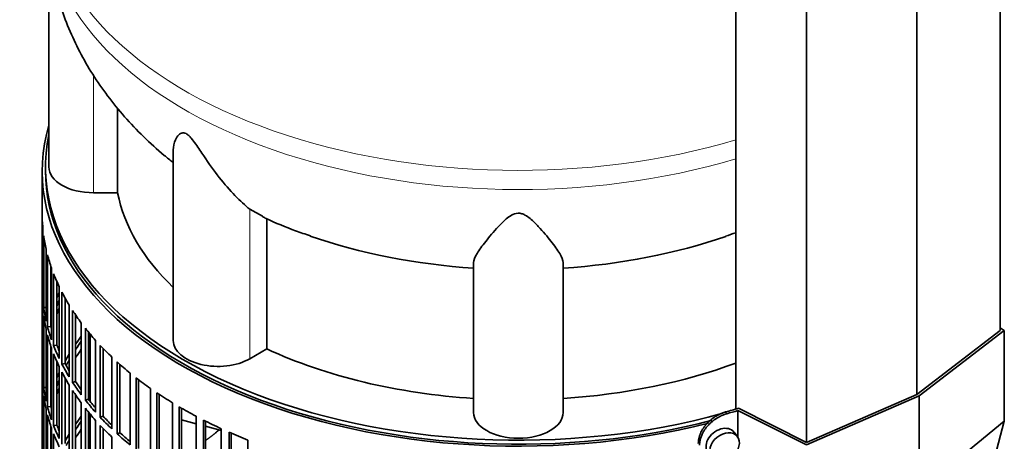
# Model space of a CAD drawing. Header units: millimetres. Extents: x 447 to 1322, y -2015 to 1714.
# Tile 7 of 31: x 1022 to 1319, y -1703 to -1576. Entities that reach past the tile are written whole.
import ezdxf

# ---------------------------------------------------------------- set-up
doc = ezdxf.new("R2010")
doc.units = ezdxf.units.MM
for name, color, linetype in [('M5X8_UNI7687', 7, 'Continuous'), ('MID_454-4', 7, 'Continuous'), ('VSI344-454_FILTR', 7, 'Continuous'), ('VSI344-454_SUPPO', 7, 'Continuous'), ('VSI344-454_TERMI', 7, 'Continuous'), ('VSI454_DIFFUSORE', 7, 'Continuous')]:
    doc.layers.add(name, color=color, linetype=linetype)

# ---------------------------------------------------------------- blocks, each defined once
blk = doc.blocks.new('SE4')
at = {"layer": 'M5X8_UNI7687', "color": 7, "linetype": 'Continuous', "lineweight": 35}
blk.add_line((1238.3, -1701.67), (1237.29, -1700.32), dxfattribs=at)
for start_param, end_param in [(0, 3.172175), (6.252603, 6.283185)]:
    blk.add_ellipse((1233.34, -1703.37), major_axis=(3.89, 3.14), ratio=0.739997, start_param=start_param, end_param=end_param, dxfattribs=at)
blk.add_ellipse((1234.39, -1704.68), major_axis=(-3.84, -3.1), ratio=0.739997, dxfattribs=at)
at = {"layer": 'MID_454-4', "color": 7, "linetype": 'Continuous', "lineweight": 35}
for p, q in [((1317.39, -1669.71), (1317.39, -893.37)), ((1292.33, -1688.92), (1292.33, -912.33)), ((1237.79, -916.65), (1237.79, -1693.31)), ((1259.07, -1703.38), (1259.07, -926.8))]:
    blk.add_line(p, q, dxfattribs=at)
at = {"layer": 'VSI344-454_FILTR', "color": 7, "linetype": 'Continuous', "lineweight": 35}
for p, q in [((1028.77, -1621.64), (1028.77, -1861.69)), ((1028.77, -1656.99), (1028.77, -1635.36)), ((1029.02, -1661.05), (1029.02, -1639.42)), ((1029.23, -1662.77), (1029.23, -1641.13)), ((1029.96, -1666.81), (1029.96, -1645.17)), ((1030.38, -1668.52), (1030.38, -1646.88)), ((1031.36, -1668.42), (1031.36, -1650.19)), ((1031.6, -1672.52), (1031.6, -1650.88)), ((1032.22, -1674.2), (1032.22, -1652.56)), ((1033.19, -1674.06), (1033.19, -1654.91)), ((1029.02, -1656.99), (1028.77, -1656.99)), ((1033.92, -1678.14), (1033.92, -1656.5)), ((1034.74, -1679.8), (1034.74, -1658.16)), ((1028.77, -1681.08), (1028.77, -1659.44)), ((1035.7, -1679.62), (1035.7, -1659.93)), ((1029.02, -1685.14), (1029.02, -1663.5)), ((1029.96, -1662.73), (1029.23, -1662.77)), ((1036.92, -1683.66), (1036.92, -1662.02)), ((1037.94, -1685.28), (1037.94, -1663.64)), ((1029.23, -1686.86), (1029.23, -1665.22)), ((1038.87, -1685.06), (1038.87, -1665.03)), ((1029.96, -1690.9), (1029.96, -1669.26)), ((1031.36, -1668.42), (1030.38, -1668.52)), ((1040.57, -1689.04), (1040.57, -1667.41)), ((1041.79, -1690.62), (1041.79, -1668.98)), ((1042.69, -1690.36), (1042.69, -1670.09)), ((1030.38, -1692.6), (1030.38, -1670.97)), ((1044.87, -1694.27), (1044.87, -1672.63)), ((1031.36, -1692.5), (1031.36, -1674.27)), ((1031.6, -1696.6), (1031.6, -1674.97)), ((1033.19, -1674.06), (1032.22, -1674.2)), ((1046.27, -1695.79), (1046.27, -1674.15)), ((1047.14, -1695.5), (1047.14, -1675.05)), ((1032.22, -1698.29), (1032.22, -1676.65)), ((1033.19, -1698.15), (1033.19, -1679)), ((1049.79, -1699.3), (1049.79, -1677.67)), ((1051.37, -1700.77), (1051.37, -1679.13)), ((1029.02, -1681.08), (1028.77, -1681.08)), ((1033.92, -1702.23), (1033.92, -1680.59)), ((1035.7, -1679.62), (1034.74, -1679.8)), ((1052.2, -1700.44), (1052.2, -1679.87)), ((1028.77, -1705.17), (1028.77, -1683.53)), ((1034.74, -1703.88), (1034.74, -1682.25)), ((1035.7, -1703.7), (1035.7, -1684.02)), ((1038.87, -1685.06), (1037.94, -1685.28)), ((1055.3, -1704.13), (1055.3, -1682.5)), ((1057.06, -1705.53), (1057.06, -1683.89)), ((1057.84, -1705.17), (1057.84, -1684.5)), ((1029.02, -1709.23), (1029.02, -1687.59)), ((1029.96, -1686.81), (1029.23, -1686.86)), ((1036.92, -1707.75), (1036.92, -1686.11)), ((1037.94, -1709.36), (1037.94, -1687.73)), ((1061.39, -1708.73), (1061.39, -1687.09)), ((1029.23, -1710.94), (1029.23, -1689.31)), ((1038.87, -1709.15), (1038.87, -1689.11)), ((1042.69, -1690.36), (1041.79, -1690.62)), ((1063.3, -1710.05), (1063.3, -1688.41)), ((1064.05, -1709.66), (1064.05, -1688.9)), ((1029.96, -1714.98), (1029.96, -1693.35)), ((1031.36, -1692.5), (1030.38, -1692.6)), ((1040.57, -1713.13), (1040.57, -1691.49)), ((1041.79, -1714.7), (1041.79, -1693.07)), ((1068.01, -1713.06), (1068.01, -1691.43)), ((1070.08, -1714.3), (1070.08, -1692.66)), ((1070.78, -1713.89), (1070.78, -1693.07)), ((1030.38, -1716.69), (1030.38, -1695.05)), ((1042.69, -1714.45), (1042.69, -1694.18)), ((1044.87, -1718.35), (1044.87, -1696.72)), ((1047.14, -1695.5), (1046.27, -1695.79)), ((1075.14, -1717.12), (1075.14, -1695.49)), ((1077.36, -1718.28), (1077.36, -1696.64)), ((1078, -1717.83), (1078, -1696.96)), ((1031.36, -1716.59), (1031.36, -1698.36)), ((1031.6, -1720.69), (1031.6, -1699.05)), ((1033.19, -1698.15), (1032.22, -1698.29)), ((1046.27, -1719.87), (1046.27, -1698.24)), ((1047.14, -1719.59), (1047.14, -1699.14)), ((1082.75, -1720.89), (1082.75, -1699.25)), ((1229.04, -1697.73), (1229.04, -1697.73)), ((1032.22, -1722.37), (1032.22, -1700.74)), ((1049.79, -1723.39), (1049.79, -1701.75)), ((1052.2, -1700.44), (1051.37, -1700.77)), ((1085.1, -1721.95), (1085.1, -1700.31)), ((1085.69, -1721.48), (1085.69, -1700.57)), ((1090.79, -1724.33), (1090.79, -1702.7))]:
    blk.add_line(p, q, dxfattribs=at)
for centre, major_axis, start_param, end_param in [((1172.27, -1621.64), (143.5, 0), 2.974441, 5.123083), ((1172.27, -1621.64), (142.5, 0), 3.141593, 5.134375), ((1172.27, -1634.5), (-143.5, 0), 0.010392, 0.059421), ((1172.27, -1634.5), (-143.5, 0), 0.080205, 0.129234), ((1172.27, -1634.5), (-143.5, 0), 0.150018, 0.199048), ((1172.27, -1634.5), (-143.5, 0), 0.219831, 0.268861), ((1172.27, -1656.13), (-143.5, 0), 0.010392, 0.059421), ((1172.27, -1680.22), (-143.5, 0), -0.268861, -0.248955), ((1172.27, -1634.5), (-143.5, 0), 0.289645, 0.338674), ((1172.27, -1658.58), (-143.5, 0), 0.010392, 0.059421), ((1172.27, -1680.22), (-142.5, 0), -0.242088, -0.219659), ((1172.27, -1656.13), (-143.5, 0), 0.080205, 0.129234), ((1172.27, -1680.22), (-143.5, 0), -0.199048, -0.190533), ((1172.27, -1682.67), (-142.5, 0), -0.242088, -0.219659), ((1172.27, -1634.5), (-143.5, 0), 0.359458, 0.408487), ((1172.27, -1658.58), (-143.5, 0), 0.080205, 0.129234), ((1172.27, -1680.22), (-142.5, 0), -0.160582, -0.149846), ((1172.27, -1656.13), (-143.5, 0), 0.150018, 0.199048), ((1172.27, -1656.13), (-142.5, 0), 0.149846, 0.160582), ((1172.27, -1634.5), (-143.5, 0), 0.429271, 0.4783), ((1172.27, -1658.58), (-143.5, 0), 0.150018, 0.199048), ((1172.27, -1704.31), (-143.5, 0), -0.408487, -0.377404), ((1172.27, -1704.31), (-142.5, 0), -0.391958, -0.359286), ((1172.27, -1656.13), (-143.5, 0), 0.219831, 0.268861), ((1172.27, -1656.13), (-142.5, 0), 0.219659, 0.242088), ((1172.27, -1706.76), (-142.5, 0), -0.391958, -0.359286), ((1172.27, -1634.5), (-143.5, 0), 0.499084, 0.548113), ((1172.27, -1658.58), (-143.5, 0), 0.219831, 0.268861), ((1172.27, -1704.31), (-143.5, 0), -0.338674, -0.312019), ((1172.27, -1704.31), (-142.5, 0), -0.318152, -0.297119), ((1172.27, -1634.5), (-143.5, 0), 0.568897, 0.617927), ((1172.27, -1680.22), (-143.5, 0), 0.010392, 0.059421), ((1172.27, -1656.13), (-143.5, 0), 0.289645, 0.338674), ((1172.27, -1656.13), (-142.5, 0), 0.289473, 0.318152), ((1172.27, -1682.67), (-143.5, 0), 0.010392, 0.059421), ((1172.27, -1704.31), (-143.5, 0), -0.268861, -0.248955), ((1172.27, -1704.31), (-142.5, 0), -0.242088, -0.219659), ((1172.27, -1658.58), (-143.5, 0), 0.289645, 0.338674), ((1172.27, -1656.13), (-142.5, 0), 0.359286, 0.391958), ((1172.27, -1634.5), (-143.5, 0), 0.63871, 0.68774), ((1172.27, -1680.22), (-143.5, 0), 0.080205, 0.129234), ((1172.27, -1704.31), (-143.5, 0), -0.199048, -0.190533), ((1172.27, -1706.76), (-142.5, 0), -0.242088, -0.219659), ((1172.27, -1656.13), (-143.5, 0), 0.359458, 0.408487), ((1172.27, -1658.58), (-143.5, 0), 0.359458, 0.408487), ((1172.27, -1682.67), (-143.5, 0), 0.080205, 0.129234), ((1172.27, -1656.13), (-143.5, 0), 0.429271, 0.4783), ((1172.27, -1656.13), (-142.5, 0), 0.429099, 0.464583), ((1172.27, -1634.5), (-143.5, 0), 0.708524, 0.757553), ((1172.27, -1680.22), (-143.5, 0), 0.150018, 0.199048), ((1172.27, -1704.31), (-142.5, 0), -0.160582, -0.149846), ((1172.27, -1680.22), (-142.5, 0), 0.149846, 0.160582), ((1172.27, -1658.58), (-143.5, 0), 0.429271, 0.4783), ((1172.27, -1634.5), (-143.5, 0), 0.778337, 0.827366), ((1172.27, -1682.67), (-143.5, 0), 0.150018, 0.199048), ((1172.27, -1728.39), (-143.5, 0), -0.408487, -0.377404), ((1172.27, -1728.39), (-142.5, 0), -0.391958, -0.359286), ((1172.27, -1656.13), (-143.5, 0), 0.499084, 0.548113), ((1172.27, -1656.13), (-142.5, 0), 0.498912, 0.536508), ((1172.27, -1634.5), (-143.5, 0), 0.84815, 0.897179), ((1172.27, -1680.22), (-143.5, 0), 0.219831, 0.268861), ((1172.27, -1680.22), (-142.5, 0), 0.219659, 0.242088), ((1172.27, -1730.84), (-142.5, 0), -0.391958, -0.359286), ((1172.27, -1658.58), (-143.5, 0), 0.499084, 0.548113), ((1172.27, -1682.67), (-143.5, 0), 0.219831, 0.268861), ((1172.27, -1728.39), (-143.5, 0), -0.338674, -0.312019), ((1172.27, -1728.39), (-142.5, 0), -0.318152, -0.297119), ((1172.27, -1656.13), (-143.5, 0), 0.568897, 0.617927), ((1172.27, -1656.13), (-142.5, 0), 0.568725, 0.607984), ((1172.27, -1634.5), (-143.5, 0), 0.917963, 0.966992)]:
    blk.add_ellipse(centre, major_axis=major_axis, ratio=0.57735, start_param=start_param, end_param=end_param, dxfattribs=at)
at = {"layer": 'VSI344-454_SUPPO', "color": 7, "linetype": 'Continuous', "lineweight": 35}
for p, q in [((1029.77, -1620.41), (1029.77, -1621.64)), ((1043.24, -1691.05), (1043.24, -1670.75)), ((1043.24, -1715.14), (1043.24, -1694.84)), ((1070.78, -1696.54), (1075.14, -1697.72)), ((1078, -1698.49), (1082.75, -1699.77))]:
    blk.add_line(p, q, dxfattribs=at)
blk.add_ellipse((1172.27, -1620.41), major_axis=(142.5, 0), ratio=0.57735, start_param=3.023053, end_param=5.159417, dxfattribs=at)
blk.add_open_spline([(1078.05, -1702.72), (1079.69, -1701.56), (1081.25, -1700.29), (1081.66, -1699.95), (1082.07, -1699.61)], degree=2, knots=[0.04620798, 0.04620798, 0.04620798, 0.125, 0.125, 0.14573255, 0.14573255, 0.14573255], dxfattribs=at)
at = {"layer": 'VSI344-454_TERMI', "color": 7, "linetype": 'Continuous', "lineweight": 35}
for p, q in [((1317.39, -1669.71), (1292.33, -1688.92)), ((1293.05, -1689.33), (1318.68, -1669.69)), ((1318.68, -1669.69), (1317.39, -1668.83)), ((1318.68, -1696.97), (1318.68, -1669.69)), ((1259.03, -1704.13), (1293.05, -1689.33)), ((1292.33, -1688.92), (1259.07, -1703.38)), ((1293.05, -1717.9), (1293.05, -1689.33)), ((1238.4, -1693.77), (1259.03, -1704.13)), ((1238.4, -1701.82), (1238.4, -1693.77)), ((1259.07, -1703.38), (1238.54, -1693.08)), ((1293.05, -1717.9), (1318.68, -1696.97)), ((1318.68, -1696.97), (1303.82, -1752.41))]:
    blk.add_line(p, q, dxfattribs=at)
at = {"layer": 'VSI344-454_TERMI', "color": 4, "linetype": 'Continuous', "lineweight": 9}
blk.add_line((1234.71, -1694.19), (1235.09, -1694.73), dxfattribs=at)
at = {"layer": 'VSI344-454_TERMI', "color": 7, "linetype": 'Continuous', "lineweight": 35}
for major_axis, start_param, end_param in [((143.5, 0), -1.120604, -1.090727), ((144.5, 0), -1.121039, -1.095444)]:
    blk.add_ellipse((1172.27, -1619.6), major_axis=major_axis, ratio=0.57735, start_param=start_param, end_param=end_param, dxfattribs=at)
for points, knots in [([(1226.48, -1703.65), (1226.48, -1703.57), (1226.49, -1703.41), (1226.5, -1703.16), (1226.52, -1702.92), (1226.55, -1702.67), (1226.59, -1702.43), (1226.64, -1702.18), (1226.7, -1701.93), (1226.77, -1701.68), (1226.84, -1701.43), (1226.93, -1701.18), (1227.02, -1700.93), (1227.19, -1700.52), (1227.46, -1699.94), (1227.88, -1699.22), (1228.37, -1698.52), (1228.92, -1697.85), (1229.53, -1697.21), (1230.18, -1696.61), (1230.87, -1696.07), (1231.52, -1695.63), (1232.11, -1695.28), (1232.62, -1695), (1233.13, -1694.76), (1233.65, -1694.54), (1234.18, -1694.35), (1234.53, -1694.24), (1234.71, -1694.19)], [0, 0, 0, 0, 0.021051, 0.042002, 0.062876, 0.083693, 0.104478, 0.125254, 0.146042, 0.166866, 0.187748, 0.208712, 0.229779, 0.250971, 0.313214, 0.375619, 0.438632, 0.501394, 0.564154, 0.627126, 0.689277, 0.751393, 0.793158, 0.834556, 0.875762, 0.916954, 0.958308, 1, 1, 1, 1]), ([(1235.09, -1694.73), (1235, -1694.75), (1234.82, -1694.8), (1234.56, -1694.89), (1234.29, -1694.98), (1234.03, -1695.08), (1233.77, -1695.18), (1233.51, -1695.3), (1233.25, -1695.42), (1233, -1695.54), (1232.74, -1695.68), (1232.49, -1695.82), (1232.23, -1695.96), (1231.82, -1696.22), (1231.25, -1696.6), (1230.56, -1697.15), (1229.9, -1697.74), (1229.3, -1698.38), (1228.75, -1699.05), (1228.26, -1699.76), (1227.84, -1700.48), (1227.52, -1701.13), (1227.3, -1701.71), (1227.14, -1702.21), (1227.01, -1702.71), (1226.93, -1703.21), (1226.87, -1703.7), (1226.86, -1704.03), (1226.86, -1704.19)], [0, 0, 0, 0, 0.020905, 0.041705, 0.062421, 0.083075, 0.103688, 0.124284, 0.144884, 0.165511, 0.186186, 0.206932, 0.227771, 0.248723, 0.310801, 0.372931, 0.435895, 0.498659, 0.561404, 0.62443, 0.686816, 0.749074, 0.79132, 0.833156, 0.874759, 0.916313, 0.958, 1, 1, 1, 1])]:
    blk.add_open_spline(points, degree=3, knots=knots, dxfattribs=at)
at = {"layer": 'VSI454_DIFFUSORE', "color": 7, "linetype": 'Continuous', "lineweight": 35}
for p, q in [((1030.77, -1556.41), (1030.77, -1620.41)), ((1051.52, -1628.21), (1051.52, -1602.73)), ((1068.26, -1615.28), (1068.26, -1672.67)), ((1051.52, -1628.21), (1044.27, -1628.21)), ((1095.18, -1635.27), (1091.3, -1633.1)), ((1096.43, -1675.22), (1096.43, -1635.98)), ((1158.77, -1694.31), (1158.77, -1649.23)), ((1185.77, -1694.31), (1185.77, -1649.23)), ((1096.43, -1675.22), (1091.3, -1678.18))]:
    blk.add_line(p, q, dxfattribs=at)
at = {"layer": 'VSI454_DIFFUSORE', "color": 4, "linetype": 'Continuous', "lineweight": 9}
for p, q in [((1044.27, -1628.21), (1044.27, -1592.89)), ((1091.3, -1678.18), (1091.3, -1633.1))]:
    blk.add_line(p, q, dxfattribs=at)
for centre, major_axis, start_param, end_param in [((1172.27, -1539.34), (142.25, 0), 3.141509, 5.19104), ((1172.27, -1545.09), (-142.25, 0), 0, 2.049447)]:
    blk.add_ellipse(centre, major_axis=major_axis, ratio=0.57735, start_param=start_param, end_param=end_param, dxfattribs=at)
at = {"layer": 'VSI454_DIFFUSORE', "color": 7, "linetype": 'Continuous', "lineweight": 35}
for centre, major_axis, start_param, end_param in [((1044.27, -1620.41), (13.5, 0), 3.141603, 4.712389), ((1172.27, -1620.41), (-121.5, 0), 0.111341, 0.543224), ((1172.27, -1581.17), (-121.5, 0), 1.02832, 1.459455), ((1172.27, -1581.17), (121.5, 0), 4.82373, 5.2527), ((1081.76, -1672.67), (13.5, 0), 3.141603, 5.497787), ((1172.27, -1620.41), (-121.5, 0), 0.896739, 1.459455), ((1172.27, -1620.41), (121.5, 0), 4.82373, 5.281941), ((1172.27, -1694.31), (13.5, 0), 3.141593, 6.283185)]:
    blk.add_ellipse(centre, major_axis=major_axis, ratio=0.57735, start_param=start_param, end_param=end_param, dxfattribs=at)
for points, knots in [([(1030.1, -1545.11), (1030.08, -1546.46), (1030.03, -1550.02), (1030.68, -1556.54), (1032.02, -1564.08), (1034.05, -1571.53), (1036.72, -1578.78), (1040.02, -1585.81), (1043.93, -1592.6), (1048.45, -1599.14), (1053.56, -1605.4), (1059.27, -1611.4), (1064.22, -1615.81), (1067.31, -1618.38), (1068.18, -1619.09)], [0, 0, 0, 0, 0.0398379, 0.1237251, 0.20729, 0.2908214, 0.3746181, 0.4589899, 0.5442557, 0.6307374, 0.7187455, 0.8085532, 0.9003584, 0.9363118, 0.9363118, 0.9363118, 0.9363118]), ([(1091.3, -1633.1), (1089.94, -1632.03), (1088.43, -1630.66), (1085.31, -1627.43), (1083.71, -1625.58), (1080.57, -1621.59), (1079.03, -1619.43), (1076.67, -1615.95), (1075.88, -1614.75), (1074.62, -1612.96), (1074.19, -1612.37), (1073.46, -1611.51), (1073.21, -1611.24), (1072.68, -1610.74), (1072.41, -1610.53), (1071.63, -1610.11), (1071.18, -1610.11), (1070.5, -1610.31), (1070.23, -1610.51), (1069.52, -1611.16), (1069.19, -1611.7), (1068.48, -1613.23), (1068.26, -1614.28), (1068.26, -1615.29)], [0, 0, 0, 0, 0.125, 0.125, 0.25, 0.25, 0.375, 0.375, 0.4375, 0.4375, 0.46875, 0.46875, 0.484375, 0.484375, 0.5, 0.5, 0.53125, 0.53125, 0.5625, 0.5625, 0.625, 0.625, 0.7378424, 0.7378424, 0.7378424, 0.7378424]), ([(1185.77, -1649.23), (1185.77, -1648.49), (1185.37, -1647.58), (1184.07, -1645.41), (1183.16, -1644.16), (1181, -1641.43), (1179.76, -1639.93), (1177.53, -1637.55), (1176.73, -1636.73), (1175.33, -1635.58), (1174.83, -1635.21), (1173.94, -1634.74), (1173.62, -1634.6), (1172.92, -1634.4), (1172.55, -1634.35), (1171.43, -1634.38), (1170.74, -1634.65), (1169.59, -1635.29), (1169.1, -1635.67), (1167.7, -1636.83), (1166.92, -1637.63), (1164.74, -1639.98), (1163.48, -1641.48), (1161.34, -1644.2), (1160.46, -1645.42), (1159.17, -1647.57), (1158.77, -1648.5), (1158.77, -1649.23)], [0, 0, 0, 0, 0.125, 0.125, 0.25, 0.25, 0.375, 0.375, 0.4375, 0.4375, 0.46875, 0.46875, 0.484375, 0.484375, 0.5, 0.5, 0.53125, 0.53125, 0.5625, 0.5625, 0.625, 0.625, 0.75, 0.75, 0.875, 0.875, 1, 1, 1, 1]), ([(1095.12, -1635.39), (1095.55, -1635.6), (1098.59, -1637.1), (1103.76, -1639.2), (1107.99, -1640.65), (1109.64, -1641.21)], [0, 0, 0, 0, 0.084898, 0.698889, 1, 1, 1, 1])]:
    blk.add_open_spline(points, degree=3, knots=knots, dxfattribs=at)
blk.add_open_spline([(1234.66, -1641.3), (1235.7, -1640.96), (1236.75, -1640.6), (1237.82, -1640.22)], degree=3, dxfattribs=at)

msp = doc.modelspace()

# ---------------------------------------------------------------- block references
msp.add_blockref('SE4', (0, 0))

doc.saveas('drawing.dxf')
